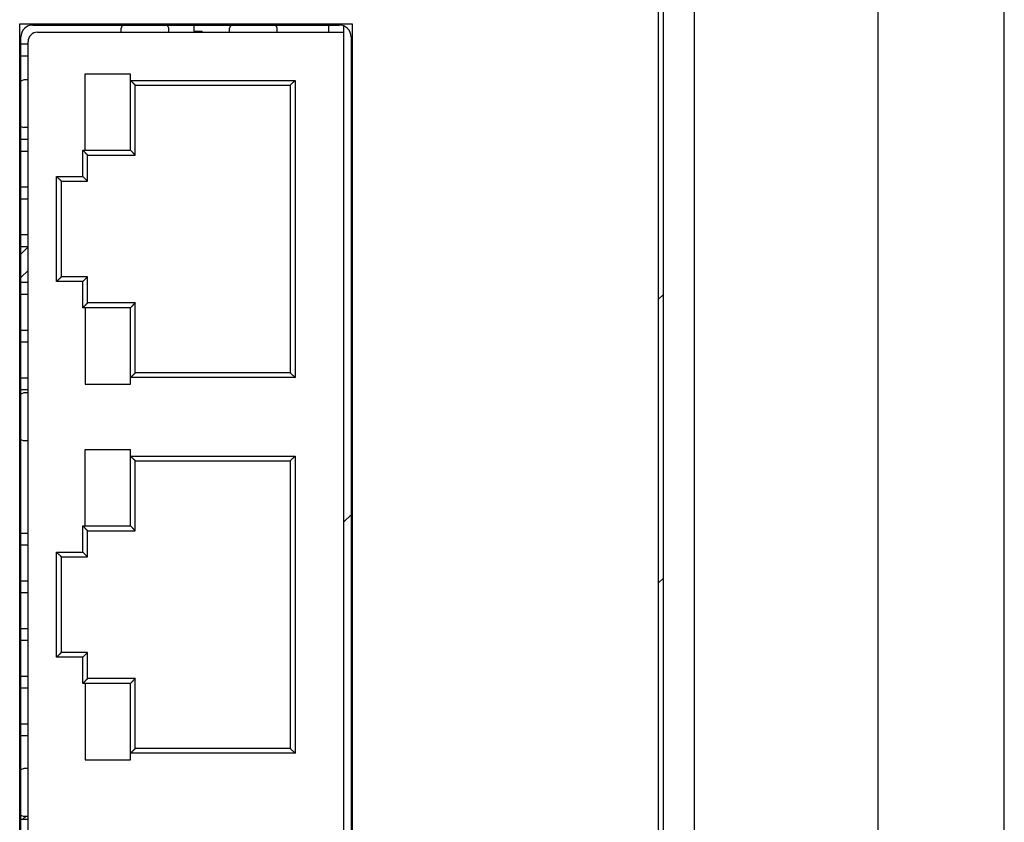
# Model space of a CAD drawing. Header units: millimetres. Extents: x 0 to 2731, y -3524 to -2222.
# Tile 47 of 221: x 1223 to 1264, y -3178 to -3145. Entities that reach past the tile are written whole.
import ezdxf

# ---------------------------------------------------------------- set-up
doc = ezdxf.new("R2010")
doc.units = ezdxf.units.MM
doc.header["$LTSCALE"] = 46.255
doc.layers.add('00_COMPONENTS', color=7, linetype='CONTINUOUS')

msp = doc.modelspace()

# ---------------------------------------------------------------- linework, layer by layer
at = {"layer": '00_COMPONENTS', "color": 7}
for p, q in [((1250.883, -3308.413), (1250.883, -3105.413)), ((1258.583, -3115.913), (1258.583, -3297.913)), ((1249.583, -3295.413), (1249.583, -3118.413)), ((1249.383, -3295.213), (1249.383, -3118.613)), ((1263.883, -3272.464), (1263.883, -3141.361)), ((1223.133, -3144.863), (1235.983, -3144.863)), ((1226.884, -3144.863), (1226.833, -3144.992)), ((1226.833, -3145.163), (1226.833, -3144.992)), ((1228.833, -3144.992), (1228.782, -3144.863)), ((1228.833, -3145.163), (1228.833, -3144.992)), ((1229.883, -3144.863), (1229.883, -3145.113)), ((1231.434, -3144.863), (1231.383, -3144.992)), ((1231.383, -3145.163), (1231.383, -3144.992)), ((1233.383, -3144.992), (1233.332, -3144.863)), ((1233.383, -3145.163), (1233.383, -3144.992)), ((1235.533, -3144.863), (1235.533, -3145.163)), ((1236.183, -3209.171), (1236.183, -3144.904)), ((1222.633, -3208.713), (1222.633, -3145.363)), ((1223.333, -3145.163), (1236.183, -3145.163)), ((1229.883, -3145.113), (1230.233, -3145.113)), ((1230.233, -3145.163), (1230.233, -3145.113)), ((1236.483, -3145.363), (1236.483, -3208.713)), ((1222.933, -3145.663), (1222.633, -3145.663)), ((1222.933, -3204.913), (1222.933, -3145.563)), ((1222.933, -3146.163), (1222.633, -3146.163)), ((1225.333, -3150.113), (1225.333, -3146.913)), ((1225.333, -3146.913), (1227.233, -3146.913)), ((1227.233, -3150.113), (1227.233, -3146.913)), ((1222.763, -3147.163), (1222.633, -3147.213)), ((1222.933, -3147.163), (1222.763, -3147.163)), ((1227.433, -3147.383), (1227.233, -3147.183)), ((1227.433, -3150.313), (1227.433, -3147.383)), ((1227.433, -3147.383), (1233.933, -3147.383)), ((1233.933, -3147.383), (1234.133, -3147.183)), ((1233.933, -3147.383), (1233.933, -3159.443)), ((1222.633, -3149.112), (1222.763, -3149.163)), ((1222.933, -3149.163), (1222.763, -3149.163)), ((1222.933, -3149.663), (1222.633, -3149.663)), ((1222.933, -3150.163), (1222.633, -3150.163)), ((1225.433, -3150.313), (1225.233, -3150.113)), ((1225.255, -3150.135), (1225.233, -3150.113)), ((1225.333, -3150.113), (1227.233, -3150.113)), ((1225.433, -3151.413), (1225.433, -3150.313)), ((1225.433, -3150.313), (1227.433, -3150.313)), ((1227.433, -3150.313), (1227.233, -3150.113)), ((1224.333, -3151.413), (1224.133, -3151.213)), ((1224.333, -3155.413), (1224.333, -3151.413)), ((1224.333, -3151.413), (1225.433, -3151.413)), ((1225.433, -3151.413), (1225.233, -3151.213)), ((1222.933, -3151.663), (1222.633, -3151.663)), ((1222.933, -3152.163), (1222.633, -3152.163)), ((1222.933, -3153.663), (1222.633, -3153.663)), ((1222.933, -3154.163), (1222.633, -3154.163)), ((1222.933, -3155.663), (1222.633, -3155.663)), ((1224.333, -3155.413), (1224.133, -3155.613)), ((1225.433, -3155.413), (1224.333, -3155.413)), ((1225.433, -3155.413), (1225.233, -3155.613)), ((1225.433, -3156.513), (1225.433, -3155.413)), ((1222.933, -3156.163), (1222.633, -3156.163)), ((1225.433, -3156.513), (1225.233, -3156.713)), ((1227.433, -3156.513), (1225.433, -3156.513)), ((1227.433, -3156.513), (1227.233, -3156.713)), ((1227.433, -3159.443), (1227.433, -3156.513)), ((1225.255, -3156.691), (1225.233, -3156.713)), ((1225.333, -3156.713), (1225.333, -3159.913)), ((1227.233, -3156.713), (1225.333, -3156.713)), ((1227.233, -3159.913), (1227.233, -3156.713)), ((1222.933, -3157.663), (1222.633, -3157.663)), ((1222.933, -3158.163), (1222.633, -3158.163)), ((1227.433, -3159.443), (1227.233, -3159.643)), ((1233.933, -3159.443), (1227.433, -3159.443)), ((1233.933, -3159.443), (1234.133, -3159.643)), ((1222.933, -3159.663), (1222.633, -3159.663)), ((1222.933, -3160.163), (1222.633, -3160.163)), ((1225.333, -3159.913), (1227.233, -3159.913)), ((1222.763, -3160.288), (1222.633, -3160.338)), ((1222.933, -3160.288), (1222.763, -3160.288)), ((1222.633, -3162.237), (1222.763, -3162.288)), ((1222.933, -3162.288), (1222.763, -3162.288)), ((1225.333, -3165.863), (1225.333, -3162.663)), ((1225.333, -3162.663), (1227.233, -3162.663)), ((1227.233, -3165.863), (1227.233, -3162.663)), ((1227.433, -3163.133), (1227.233, -3162.933)), ((1227.433, -3166.063), (1227.433, -3163.133)), ((1227.433, -3163.133), (1233.933, -3163.133)), ((1233.933, -3163.133), (1234.133, -3162.933)), ((1233.933, -3163.133), (1233.933, -3175.193)), ((1225.433, -3166.063), (1225.233, -3165.863)), ((1225.255, -3165.885), (1225.233, -3165.863)), ((1225.333, -3165.863), (1227.233, -3165.863)), ((1227.433, -3166.063), (1227.233, -3165.863)), ((1222.633, -3166.163), (1222.933, -3166.163)), ((1225.433, -3167.163), (1225.433, -3166.063)), ((1225.433, -3166.063), (1227.433, -3166.063)), ((1222.933, -3166.663), (1222.633, -3166.663)), ((1224.333, -3167.163), (1224.133, -3166.963)), ((1224.333, -3171.163), (1224.333, -3167.163)), ((1224.333, -3167.163), (1225.433, -3167.163)), ((1225.433, -3167.163), (1225.233, -3166.963)), ((1222.633, -3168.163), (1222.933, -3168.163)), ((1222.933, -3168.663), (1222.633, -3168.663)), ((1222.633, -3170.163), (1222.933, -3170.163)), ((1222.933, -3170.663), (1222.633, -3170.663)), ((1224.333, -3171.163), (1224.133, -3171.363)), ((1225.433, -3171.163), (1224.333, -3171.163)), ((1225.433, -3171.163), (1225.233, -3171.363)), ((1225.433, -3172.263), (1225.433, -3171.163)), ((1222.633, -3172.163), (1222.933, -3172.163)), ((1222.933, -3172.663), (1222.633, -3172.663)), ((1225.433, -3172.263), (1225.233, -3172.463)), ((1225.255, -3172.441), (1225.233, -3172.463)), ((1225.333, -3172.463), (1225.333, -3175.663)), ((1227.233, -3172.463), (1225.333, -3172.463)), ((1227.433, -3172.263), (1225.433, -3172.263)), ((1227.433, -3172.263), (1227.233, -3172.463)), ((1227.233, -3175.663), (1227.233, -3172.463)), ((1227.433, -3175.193), (1227.433, -3172.263)), ((1222.633, -3174.163), (1222.933, -3174.163)), ((1222.933, -3174.663), (1222.633, -3174.663)), ((1227.433, -3175.193), (1227.233, -3175.393)), ((1233.933, -3175.193), (1227.433, -3175.193)), ((1233.933, -3175.193), (1234.133, -3175.393)), ((1225.333, -3175.663), (1227.233, -3175.663)), ((1222.763, -3176.038), (1222.633, -3176.088)), ((1222.933, -3176.038), (1222.763, -3176.038)), ((1222.633, -3177.987), (1222.763, -3178.038)), ((1222.633, -3178.163), (1222.933, -3178.163)), ((1222.933, -3178.038), (1222.763, -3178.038))]:
    msp.add_line(p, q, dxfattribs=at)
at = {"layer": '00_COMPONENTS', "color": 4}
for p, q in [((1222.583, -3209.263), (1222.583, -3144.813)), ((1222.583, -3144.813), (1236.533, -3144.813)), ((1236.533, -3144.813), (1236.533, -3209.263)), ((1227.233, -3147.183), (1234.133, -3147.183)), ((1234.133, -3147.183), (1234.133, -3159.643)), ((1225.233, -3151.213), (1225.233, -3150.113)), ((1225.233, -3150.113), (1225.333, -3150.113)), ((1224.133, -3155.613), (1224.133, -3151.213)), ((1224.133, -3151.213), (1225.233, -3151.213)), ((1222.633, -3154.463), (1222.933, -3154.163)), ((1222.633, -3155.453), (1222.933, -3155.153)), ((1225.233, -3155.613), (1224.133, -3155.613)), ((1225.233, -3156.713), (1225.233, -3155.613)), ((1249.383, -3156.358), (1249.583, -3156.158)), ((1225.333, -3156.713), (1225.233, -3156.713)), ((1234.133, -3159.643), (1227.233, -3159.643)), ((1227.233, -3162.933), (1234.133, -3162.933)), ((1234.133, -3162.933), (1234.133, -3175.393)), ((1236.183, -3165.69), (1236.483, -3165.39)), ((1225.233, -3166.963), (1225.233, -3165.863)), ((1225.233, -3165.863), (1225.333, -3165.863)), ((1224.133, -3171.363), (1224.133, -3166.963)), ((1224.133, -3166.963), (1225.233, -3166.963)), ((1249.383, -3168.251), (1249.583, -3168.051)), ((1225.233, -3171.363), (1224.133, -3171.363)), ((1225.233, -3172.463), (1225.233, -3171.363)), ((1225.333, -3172.463), (1225.233, -3172.463)), ((1234.133, -3175.393), (1227.233, -3175.393)), ((1222.72, -3178.163), (1222.845, -3178.038))]:
    msp.add_line(p, q, dxfattribs=at)
at = {"layer": '00_COMPONENTS', "color": 7}
for points in [[(1227.299, -3147.248), (1227.277, -3147.226), (1227.255, -3147.205), (1227.233, -3147.183)], [(1227.361, -3147.31), (1227.341, -3147.291), (1227.32, -3147.269)], [(1227.433, -3147.383), (1227.43, -3147.378), (1227.423, -3147.371), (1227.411, -3147.36), (1227.396, -3147.346), (1227.38, -3147.329)], [(1233.933, -3147.383), (1233.937, -3147.38), (1233.945, -3147.372), (1233.955, -3147.36), (1233.969, -3147.346), (1233.987, -3147.329)], [(1234.005, -3147.31), (1234.025, -3147.29), (1234.046, -3147.269)], [(1234.068, -3147.248), (1234.089, -3147.226), (1234.111, -3147.204), (1234.133, -3147.183)], [(1225.299, -3150.178), (1225.277, -3150.156), (1225.255, -3150.135)], [(1225.361, -3150.24), (1225.341, -3150.221), (1225.32, -3150.199)], [(1225.433, -3150.313), (1225.43, -3150.308), (1225.423, -3150.301), (1225.411, -3150.29), (1225.396, -3150.276), (1225.38, -3150.259)], [(1227.299, -3150.178), (1227.277, -3150.156), (1227.255, -3150.134), (1227.233, -3150.113)], [(1227.361, -3150.24), (1227.341, -3150.22), (1227.32, -3150.199)], [(1227.433, -3150.313), (1227.429, -3150.31), (1227.421, -3150.302), (1227.411, -3150.29), (1227.397, -3150.276), (1227.38, -3150.259)], [(1224.199, -3151.278), (1224.177, -3151.256), (1224.155, -3151.235), (1224.133, -3151.213)], [(1224.261, -3151.34), (1224.241, -3151.321), (1224.22, -3151.299)], [(1224.333, -3151.413), (1224.33, -3151.408), (1224.323, -3151.401), (1224.311, -3151.39), (1224.296, -3151.376), (1224.28, -3151.359)], [(1225.299, -3151.278), (1225.277, -3151.256), (1225.255, -3151.234), (1225.233, -3151.213)], [(1225.361, -3151.34), (1225.341, -3151.32), (1225.32, -3151.299)], [(1225.433, -3151.413), (1225.429, -3151.41), (1225.421, -3151.402), (1225.411, -3151.39), (1225.397, -3151.376), (1225.38, -3151.359)], [(1224.199, -3155.547), (1224.177, -3155.569), (1224.155, -3155.591), (1224.133, -3155.613)], [(1224.261, -3155.485), (1224.241, -3155.505), (1224.22, -3155.526)], [(1224.333, -3155.413), (1224.329, -3155.415), (1224.321, -3155.423), (1224.311, -3155.435), (1224.297, -3155.449), (1224.28, -3155.466)], [(1225.299, -3155.547), (1225.277, -3155.569), (1225.255, -3155.59), (1225.233, -3155.613)], [(1225.361, -3155.485), (1225.341, -3155.504), (1225.32, -3155.526)], [(1225.433, -3155.413), (1225.43, -3155.417), (1225.423, -3155.424), (1225.411, -3155.435), (1225.396, -3155.449), (1225.38, -3155.466)], [(1225.433, -3156.513), (1225.429, -3156.515), (1225.421, -3156.523), (1225.411, -3156.535), (1225.397, -3156.549), (1225.38, -3156.566)], [(1227.433, -3156.513), (1227.43, -3156.517), (1227.423, -3156.524), (1227.411, -3156.535), (1227.396, -3156.549), (1227.38, -3156.566)], [(1225.299, -3156.647), (1225.277, -3156.669), (1225.255, -3156.691)], [(1225.361, -3156.585), (1225.341, -3156.605), (1225.32, -3156.626)], [(1227.299, -3156.647), (1227.277, -3156.669), (1227.255, -3156.69), (1227.233, -3156.713)], [(1227.361, -3156.585), (1227.341, -3156.604), (1227.32, -3156.626)], [(1227.433, -3159.443), (1227.429, -3159.445), (1227.421, -3159.453), (1227.411, -3159.465), (1227.397, -3159.479), (1227.38, -3159.496)], [(1233.933, -3159.443), (1233.936, -3159.447), (1233.944, -3159.454), (1233.955, -3159.465), (1233.97, -3159.479), (1233.987, -3159.496)], [(1227.299, -3159.577), (1227.277, -3159.599), (1227.255, -3159.621), (1227.233, -3159.643)], [(1227.361, -3159.515), (1227.341, -3159.535), (1227.32, -3159.556)], [(1234.005, -3159.515), (1234.025, -3159.534), (1234.046, -3159.556)], [(1234.068, -3159.577), (1234.09, -3159.599), (1234.112, -3159.62), (1234.133, -3159.643)], [(1227.299, -3162.998), (1227.277, -3162.976), (1227.255, -3162.955), (1227.233, -3162.933)], [(1227.361, -3163.06), (1227.341, -3163.041), (1227.32, -3163.019)], [(1227.433, -3163.133), (1227.43, -3163.128), (1227.423, -3163.121), (1227.411, -3163.11), (1227.396, -3163.096), (1227.38, -3163.079)], [(1233.933, -3163.133), (1233.937, -3163.13), (1233.945, -3163.122), (1233.955, -3163.11), (1233.969, -3163.096), (1233.987, -3163.079)], [(1234.005, -3163.06), (1234.025, -3163.04), (1234.046, -3163.019)], [(1234.068, -3162.998), (1234.089, -3162.976), (1234.111, -3162.954), (1234.133, -3162.933)], [(1225.299, -3165.928), (1225.277, -3165.906), (1225.255, -3165.885)], [(1225.361, -3165.99), (1225.341, -3165.971), (1225.32, -3165.949)], [(1225.433, -3166.063), (1225.43, -3166.058), (1225.423, -3166.051), (1225.411, -3166.04), (1225.396, -3166.026), (1225.38, -3166.009)], [(1227.299, -3165.928), (1227.277, -3165.906), (1227.255, -3165.884), (1227.233, -3165.863)], [(1227.361, -3165.99), (1227.341, -3165.97), (1227.32, -3165.949)], [(1227.433, -3166.063), (1227.429, -3166.06), (1227.421, -3166.052), (1227.411, -3166.04), (1227.397, -3166.026), (1227.38, -3166.009)], [(1224.199, -3167.028), (1224.177, -3167.006), (1224.155, -3166.985), (1224.133, -3166.963)], [(1224.261, -3167.09), (1224.241, -3167.071), (1224.22, -3167.049)], [(1224.333, -3167.163), (1224.33, -3167.158), (1224.323, -3167.151), (1224.311, -3167.14), (1224.296, -3167.126), (1224.28, -3167.109)], [(1225.299, -3167.028), (1225.277, -3167.006), (1225.255, -3166.984), (1225.233, -3166.963)], [(1225.361, -3167.09), (1225.341, -3167.07), (1225.32, -3167.049)], [(1225.433, -3167.163), (1225.429, -3167.16), (1225.421, -3167.152), (1225.411, -3167.14), (1225.397, -3167.126), (1225.38, -3167.109)], [(1224.199, -3171.297), (1224.177, -3171.319), (1224.155, -3171.341), (1224.133, -3171.363)], [(1224.261, -3171.235), (1224.241, -3171.255), (1224.22, -3171.276)], [(1224.333, -3171.163), (1224.329, -3171.165), (1224.321, -3171.173), (1224.311, -3171.185), (1224.297, -3171.199), (1224.28, -3171.216)], [(1225.299, -3171.297), (1225.277, -3171.319), (1225.255, -3171.34), (1225.233, -3171.363)], [(1225.361, -3171.235), (1225.341, -3171.254), (1225.32, -3171.276)], [(1225.433, -3171.163), (1225.43, -3171.167), (1225.423, -3171.174), (1225.411, -3171.185), (1225.396, -3171.199), (1225.38, -3171.216)], [(1225.299, -3172.397), (1225.277, -3172.419), (1225.255, -3172.441)], [(1225.361, -3172.335), (1225.341, -3172.355), (1225.32, -3172.376)], [(1225.433, -3172.263), (1225.429, -3172.265), (1225.421, -3172.273), (1225.411, -3172.285), (1225.397, -3172.299), (1225.38, -3172.316)], [(1227.299, -3172.397), (1227.277, -3172.419), (1227.255, -3172.44), (1227.233, -3172.463)], [(1227.361, -3172.335), (1227.341, -3172.354), (1227.32, -3172.376)], [(1227.433, -3172.263), (1227.43, -3172.267), (1227.423, -3172.274), (1227.411, -3172.285), (1227.396, -3172.299), (1227.38, -3172.316)], [(1227.299, -3175.327), (1227.277, -3175.349), (1227.255, -3175.371), (1227.233, -3175.393)], [(1227.361, -3175.265), (1227.341, -3175.285), (1227.32, -3175.306)], [(1227.433, -3175.193), (1227.429, -3175.195), (1227.421, -3175.203), (1227.411, -3175.215), (1227.397, -3175.229), (1227.38, -3175.246)], [(1233.933, -3175.193), (1233.936, -3175.197), (1233.944, -3175.204), (1233.955, -3175.215), (1233.97, -3175.229), (1233.987, -3175.246)], [(1234.005, -3175.265), (1234.025, -3175.284), (1234.046, -3175.306)], [(1234.068, -3175.327), (1234.09, -3175.349), (1234.112, -3175.37), (1234.133, -3175.393)]]:
    msp.add_lwpolyline(points, dxfattribs=at)
for centre, radius, start, end in [((1223.133, -3145.363), 0.5, 90, 180), ((1235.983, -3145.363), 0.5, 0, 90), ((1223.333, -3145.563), 0.4, 90, 180)]:
    msp.add_arc(centre, radius, start, end, dxfattribs=at)

doc.saveas('drawing.dxf')
